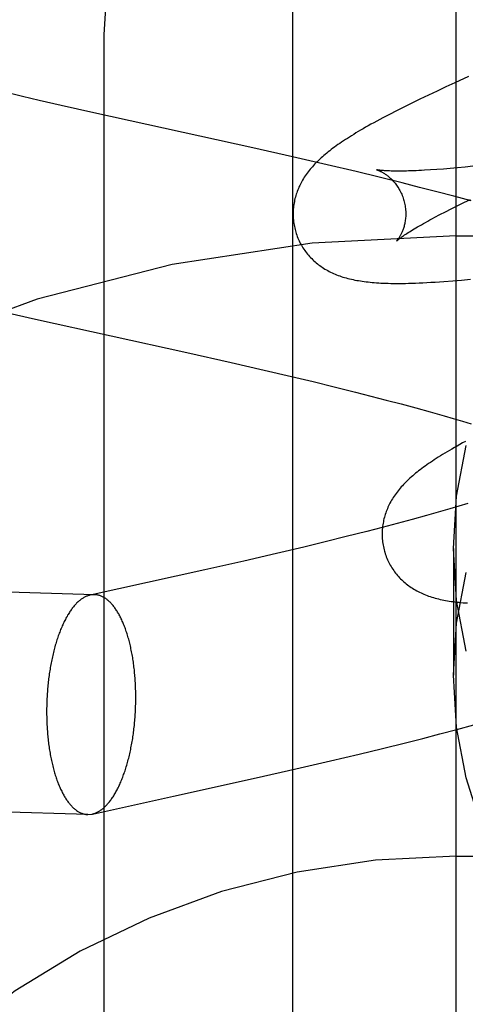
# Model space of a CAD drawing. Header units: inches. Extents: x 0 to 268, y 0 to 174.
# Tile 32 of 71: x 93.3598 to 93.4389, y 88.6629 to 88.8375. Entities that reach past the tile are written whole.
import ezdxf

# ---------------------------------------------------------------- set-up
doc = ezdxf.new("R2010")
doc.units = ezdxf.units.IN
doc.header["$LTSCALE"] = 14.749625
doc.header["$MEASUREMENT"] = 0
doc.linetypes.add('HIDDEN', pattern=[0.2, 0.1, -0.1])
doc.layers.add('DEFAULT_2', color=8, linetype='HIDDEN')
doc.layers.add('RIGHTHAND_DOOR_ASSEMBLY', color=7, linetype='CONTINUOUS')

msp = doc.modelspace()

# ---------------------------------------------------------------- linework, layer by layer
at = {"layer": 'DEFAULT_2', "color": 8, "linetype": 'HIDDEN'}
for p, q in [((93.4373, 85.43999), (93.4373, 90.94049)), ((93.3748, 88.09183), (93.3748, 88.83488)), ((93.43951, 88.82742), (93.43705, 88.82631)), ((93.43546, 88.82558), (93.4339, 88.82486)), ((93.43705, 88.82631), (93.43546, 88.82558)), ((93.36032, 88.8239), (93.35751, 88.82458)), ((93.36329, 88.82321), (93.36032, 88.8239)), ((93.36719, 88.82231), (93.36329, 88.82321)), ((93.43086, 88.82342), (93.4294, 88.82271)), ((93.43236, 88.82414), (93.43086, 88.82342)), ((93.4339, 88.82486), (93.43236, 88.82414)), ((93.373, 88.82101), (93.36719, 88.82231)), ((93.42801, 88.82202), (93.42669, 88.82136)), ((93.4294, 88.82271), (93.42801, 88.82202)), ((93.4012, 88.81479), (93.373, 88.82101)), ((93.42669, 88.82136), (93.42545, 88.82072)), ((93.40827, 88.81319), (93.4012, 88.81479)), ((93.41439, 88.81178), (93.40827, 88.81319)), ((93.41952, 88.81057), (93.41439, 88.81178)), ((93.43384, 88.81094), (93.43272, 88.81086)), ((93.43502, 88.81103), (93.43384, 88.81094)), ((93.43625, 88.81113), (93.43502, 88.81103)), ((93.43754, 88.81125), (93.43625, 88.81113)), ((93.43888, 88.81138), (93.43754, 88.81125)), ((93.44027, 88.81152), (93.43888, 88.81138)), ((93.42363, 88.80957), (93.41952, 88.81057)), ((93.42773, 88.80856), (93.42363, 88.80957)), ((93.4308, 88.80778), (93.42773, 88.80856)), ((93.43386, 88.807), (93.4308, 88.80778)), ((93.4369, 88.8062), (93.43386, 88.807)), ((93.43993, 88.80538), (93.4369, 88.8062)), ((93.43539, 88.80345), (93.43641, 88.80397)), ((93.43641, 88.80397), (93.4375, 88.80451)), ((93.4375, 88.80451), (93.43863, 88.80507)), ((93.43863, 88.80507), (93.43982, 88.80564)), ((93.4335, 88.80246), (93.43441, 88.80294)), ((93.43441, 88.80294), (93.43539, 88.80345)), ((93.4373, 88.79916), (93.9373, 88.79916)), ((93.43668, 88.79119), (93.43826, 88.79133)), ((93.43826, 88.79133), (93.43986, 88.79147)), ((93.35717, 88.78562), (93.36262, 88.78439)), ((93.36262, 88.78439), (93.38948, 88.77847)), ((93.38948, 88.77847), (93.39734, 88.7767)), ((93.39734, 88.7767), (93.40321, 88.77536)), ((93.40321, 88.77536), (93.40806, 88.77422)), ((93.40806, 88.77422), (93.41189, 88.77331)), ((93.41189, 88.77331), (93.41567, 88.77239)), ((93.41567, 88.77239), (93.4194, 88.77146)), ((93.4194, 88.77146), (93.42215, 88.77076)), ((93.42215, 88.77076), (93.42486, 88.77005)), ((93.42486, 88.77005), (93.42751, 88.76935)), ((93.42751, 88.76935), (93.43012, 88.76864)), ((93.43012, 88.76864), (93.43267, 88.76794)), ((93.43267, 88.76794), (93.43516, 88.76723)), ((93.43516, 88.76723), (93.43679, 88.76676)), ((93.43679, 88.76676), (93.43839, 88.76629)), ((93.43839, 88.76629), (93.43995, 88.76582)), ((93.43934, 88.75168), (93.43776, 88.75121)), ((93.43452, 88.75027), (93.43202, 88.74956)), ((93.43616, 88.75074), (93.43452, 88.75027)), ((93.43776, 88.75121), (93.43616, 88.75074)), ((93.42684, 88.74815), (93.42417, 88.74745)), ((93.42946, 88.74886), (93.42684, 88.74815)), ((93.43202, 88.74956), (93.42946, 88.74886)), ((93.42146, 88.74675), (93.41778, 88.74582)), ((93.42417, 88.74745), (93.42146, 88.74675)), ((93.41403, 88.74489), (93.41023, 88.74397)), ((93.41778, 88.74582), (93.41403, 88.74489)), ((93.40542, 88.74284), (93.39958, 88.74149)), ((93.41023, 88.74397), (93.40542, 88.74284)), ((93.4368, 88.74374), (93.4368, 88.72125)), ((93.37313, 88.73552), (93.16565, 88.74196)), ((93.39958, 88.74149), (93.39271, 88.73994)), ((93.39271, 88.73994), (93.37232, 88.73544)), ((93.37313, 88.73552), (93.37232, 88.73544)), ((93.4344, 88.71083), (93.43743, 88.71163)), ((93.43743, 88.71163), (93.44045, 88.71244)), ((93.42829, 88.70926), (93.43135, 88.71004)), ((93.43135, 88.71004), (93.4344, 88.71083)), ((93.4201, 88.70725), (93.4242, 88.70825)), ((93.4242, 88.70825), (93.42829, 88.70926)), ((93.41498, 88.70604), (93.4201, 88.70725)), ((93.40179, 88.70302), (93.40886, 88.70462)), ((93.40886, 88.70462), (93.41498, 88.70604)), ((93.37192, 88.69653), (93.16444, 88.70298)), ((93.38714, 88.69979), (93.40179, 88.70302)), ((93.37273, 88.69661), (93.38714, 88.69979)), ((93.37192, 88.69653), (93.37273, 88.69661)), ((93.4373, 88.68916), (93.9373, 88.68916))]:
    msp.add_line(p, q, dxfattribs=at)
for points in [[(93.3748, 88.83488), (93.37543, 88.84449), (93.37733, 88.85395), (93.38046, 88.86309), (93.38478, 88.87175), (93.39021, 88.87979), (93.39667, 88.88707), (93.40404, 88.89347), (93.41221, 88.89886), (93.42102, 88.90316), (93.43033, 88.90629), (93.43998, 88.90818), (93.4498, 88.90882)], [(93.42545, 88.82072), (93.42485, 88.82041), (93.42428, 88.82011), (93.42373, 88.81981), (93.42319, 88.81952), (93.42267, 88.81924), (93.42217, 88.81896), (93.42169, 88.81869), (93.42122, 88.81843), (93.42077, 88.81817), (93.42034, 88.81791), (93.41991, 88.81766), (93.41951, 88.81742), (93.41911, 88.81718), (93.41872, 88.81694), (93.41835, 88.8167), (93.41799, 88.81647), (93.41764, 88.81625), (93.41729, 88.81602), (93.41696, 88.8158), (93.41663, 88.81557), (93.41632, 88.81536), (93.41601, 88.81514), (93.41571, 88.81492), (93.41542, 88.81471), (93.41513, 88.81449), (93.41486, 88.81428), (93.41458, 88.81406), (93.41432, 88.81385), (93.41406, 88.81363), (93.4138, 88.81342)], [(93.4138, 88.81342), (93.41356, 88.8132), (93.41331, 88.81299), (93.41308, 88.81277), (93.41285, 88.81255), (93.41262, 88.81233), (93.4124, 88.81211), (93.41218, 88.81189), (93.41198, 88.81166), (93.41177, 88.81144), (93.41157, 88.81121), (93.41138, 88.81098), (93.41119, 88.81075), (93.41101, 88.81051), (93.41084, 88.81028), (93.41067, 88.81004), (93.4105, 88.80981), (93.41034, 88.80956), (93.41019, 88.80932), (93.41004, 88.80908), (93.4099, 88.80883), (93.40977, 88.80858), (93.40964, 88.80833), (93.40952, 88.80808), (93.4094, 88.80783), (93.40929, 88.80758), (93.40919, 88.80733), (93.40909, 88.80707), (93.409, 88.80682), (93.40891, 88.80656), (93.40883, 88.80631), (93.40876, 88.80604), (93.40869, 88.80578), (93.40863, 88.80552), (93.40858, 88.80525), (93.40853, 88.80498), (93.40848, 88.80471), (93.40844, 88.80444), (93.40841, 88.80417), (93.40839, 88.80389), (93.40837, 88.80362), (93.40836, 88.80334), (93.40836, 88.80306), (93.40836, 88.80278), (93.40837, 88.80251), (93.40839, 88.80223), (93.40841, 88.80195), (93.40844, 88.80167), (93.40848, 88.80139), (93.40852, 88.80112), (93.40858, 88.80084), (93.40864, 88.80057), (93.4087, 88.80029), (93.40876, 88.80006)], [(93.42319, 88.81088), (93.42318, 88.81089), (93.42317, 88.81089), (93.42317, 88.81089), (93.42319, 88.81088), (93.42321, 88.81088), (93.42324, 88.81087), (93.42328, 88.81086), (93.42332, 88.81084), (93.42337, 88.81083), (93.42343, 88.81081), (93.42349, 88.81078), (93.42355, 88.81076), (93.42363, 88.81073), (93.4237, 88.81069), (93.42378, 88.81066), (93.42387, 88.81061), (93.42396, 88.81057), (93.42405, 88.81052), (93.42415, 88.81047), (93.42425, 88.81041), (93.42436, 88.81035), (93.42446, 88.81029), (93.42457, 88.81022), (93.42469, 88.81014), (93.4248, 88.81006), (93.42492, 88.80998), (93.42504, 88.80989), (93.42516, 88.8098), (93.42529, 88.80969), (93.42541, 88.80959), (93.42554, 88.80948), (93.42567, 88.80936), (93.4258, 88.80923), (93.42593, 88.8091), (93.42606, 88.80896), (93.42619, 88.80882), (93.42633, 88.80866), (93.42646, 88.8085), (93.42659, 88.80834), (93.42671, 88.80816), (93.42684, 88.80798), (93.42697, 88.8078), (93.42709, 88.8076), (93.4272, 88.80741), (93.42732, 88.8072), (93.42743, 88.80699), (93.42753, 88.80677), (93.42763, 88.80655), (93.42773, 88.80633), (93.42781, 88.8061), (93.4279, 88.80586), (93.42797, 88.80563), (93.42803, 88.80542)], [(93.43272, 88.81086), (93.43166, 88.8108), (93.43116, 88.81077), (93.43067, 88.81075), (93.43019, 88.81073), (93.42973, 88.81071), (93.42929, 88.81069), (93.42886, 88.81068), (93.42845, 88.81067), (93.42805, 88.81066), (93.42767, 88.81065), (93.42731, 88.81065), (93.42696, 88.81065), (93.42663, 88.81065), (93.42631, 88.81066), (93.42601, 88.81066), (93.42573, 88.81067), (93.42546, 88.81068), (93.42521, 88.81069), (93.42498, 88.8107), (93.42476, 88.81071), (93.42456, 88.81072), (93.42437, 88.81074), (93.4242, 88.81075), (93.42404, 88.81077), (93.4239, 88.81078), (93.42377, 88.8108), (93.42365, 88.81081), (93.42355, 88.81082), (93.42346, 88.81084), (93.42339, 88.81085), (93.42332, 88.81086), (93.42327, 88.81087), (93.42323, 88.81088), (93.4232, 88.81088), (93.42319, 88.81088)], [(93.42803, 88.80542), (93.42809, 88.80521), (93.42815, 88.80497), (93.4282, 88.80472), (93.42824, 88.80448), (93.42827, 88.80424), (93.4283, 88.804), (93.42832, 88.80376), (93.42834, 88.80352), (93.42835, 88.80329), (93.42835, 88.80306), (93.42835, 88.80283), (93.42834, 88.8026), (93.42832, 88.80238), (93.4283, 88.80217), (93.42827, 88.80196), (93.42824, 88.80176), (93.42821, 88.80156), (93.42817, 88.80137), (93.42813, 88.80118), (93.42809, 88.801), (93.42804, 88.80082), (93.42799, 88.80066), (93.42794, 88.80049), (93.42789, 88.80034), (93.42783, 88.80019), (93.42778, 88.80004), (93.42772, 88.7999), (93.42766, 88.79977), (93.4276, 88.79964), (93.42755, 88.79952), (93.42749, 88.7994), (93.42743, 88.79929), (93.42737, 88.79919), (93.42731, 88.79909), (93.42726, 88.79899), (93.4272, 88.7989), (93.42715, 88.79882), (93.4271, 88.79874), (93.42704, 88.79867), (93.427, 88.7986), (93.42695, 88.79854), (93.42691, 88.79848), (93.42687, 88.79843), (93.42683, 88.79838), (93.42679, 88.79834), (93.42677, 88.79831), (93.42674, 88.79828), (93.42672, 88.79825), (93.4267, 88.79824), (93.42669, 88.79823), (93.42669, 88.79822)], [(93.42669, 88.79822), (93.4267, 88.79823), (93.42671, 88.79825), (93.42674, 88.79827), (93.42677, 88.7983), (93.42681, 88.79833), (93.42686, 88.79837), (93.42692, 88.79842), (93.42699, 88.79848), (93.42707, 88.79855), (93.42716, 88.79862), (93.42727, 88.7987), (93.42738, 88.79878), (93.42751, 88.79888), (93.42765, 88.79898), (93.4278, 88.79909), (93.42797, 88.7992), (93.42815, 88.79933), (93.42835, 88.79946), (93.42856, 88.7996), (93.42878, 88.79974), (93.42902, 88.7999), (93.42928, 88.80006), (93.42955, 88.80022), (93.42983, 88.8004), (93.43013, 88.80058), (93.43045, 88.80076), (93.43078, 88.80095), (93.43112, 88.80115), (93.43148, 88.80136), (93.43185, 88.80157), (93.43224, 88.80178), (93.43265, 88.802), (93.43307, 88.80223), (93.4335, 88.80246)], [(93.40876, 88.80006), (93.40883, 88.79983), (93.40891, 88.79957), (93.409, 88.7993), (93.4091, 88.79904), (93.40921, 88.79878), (93.40932, 88.79852), (93.40943, 88.79827), (93.40956, 88.79802), (93.40969, 88.79777), (93.40982, 88.79753), (93.40996, 88.79729), (93.41011, 88.79705), (93.41026, 88.79682), (93.41042, 88.79659), (93.41058, 88.79637), (93.41075, 88.79615), (93.41092, 88.79594), (93.4111, 88.79573), (93.41128, 88.79552), (93.41146, 88.79532), (93.41165, 88.79513), (93.41185, 88.79494), (93.41204, 88.79476), (93.41224, 88.79457), (93.41245, 88.7944), (93.41266, 88.79423), (93.41287, 88.79406), (93.41309, 88.7939), (93.41331, 88.79374), (93.41354, 88.79359), (93.41377, 88.79344), (93.41401, 88.79329), (93.41426, 88.79314), (93.41451, 88.79301), (93.41476, 88.79287), (93.41502, 88.79274), (93.41528, 88.79262), (93.41554, 88.7925), (93.41581, 88.79238), (93.41608, 88.79227), (93.41635, 88.79217), (93.41663, 88.79206), (93.41691, 88.79197), (93.4172, 88.79187), (93.41749, 88.79179), (93.41779, 88.7917), (93.41809, 88.79162), (93.41839, 88.79155), (93.41869, 88.79147), (93.419, 88.79141), (93.41932, 88.79134), (93.41964, 88.79128), (93.41996, 88.79123), (93.42029, 88.79117), (93.42062, 88.79112), (93.42096, 88.79108), (93.42131, 88.79103), (93.42166, 88.79099), (93.42202, 88.79096), (93.42239, 88.79092), (93.42276, 88.79089), (93.42315, 88.79086), (93.42355, 88.79084), (93.42395, 88.79081), (93.42437, 88.79079), (93.42481, 88.79078), (93.42525, 88.79076), (93.42572, 88.79075), (93.42619, 88.79075), (93.42669, 88.79074), (93.4272, 88.79074), (93.42773, 88.79075), (93.42828, 88.79075), (93.42885, 88.79076), (93.42944, 88.79078), (93.43006, 88.7908), (93.43071, 88.79082), (93.43139, 88.79085), (93.43209, 88.79089), (93.43282, 88.79093), (93.43356, 88.79097), (93.43433, 88.79102), (93.43511, 88.79107), (93.43668, 88.79119)], [(93.43896, 88.76272), (93.43844, 88.76243), (93.43794, 88.76216), (93.43746, 88.76189), (93.437, 88.76162), (93.43655, 88.76136), (93.43611, 88.76111), (93.43569, 88.76086), (93.43528, 88.76062), (93.43488, 88.76037), (93.4345, 88.76014), (93.43412, 88.7599), (93.43376, 88.75967), (93.43341, 88.75944), (93.43307, 88.75922), (93.43273, 88.75899), (93.43241, 88.75877), (93.43209, 88.75855), (93.43179, 88.75834), (93.43149, 88.75812), (93.4312, 88.7579), (93.43091, 88.75769), (93.43063, 88.75748), (93.43036, 88.75726), (93.4301, 88.75705), (93.42984, 88.75683), (93.42959, 88.75662)], [(93.4368, 88.74374), (93.43738, 88.75298), (93.43906, 88.76196)], [(93.42959, 88.75662), (93.42934, 88.7564), (93.4291, 88.75619), (93.42886, 88.75597), (93.42863, 88.75575), (93.4284, 88.75553), (93.42818, 88.75531), (93.42797, 88.75509), (93.42776, 88.75486), (93.42756, 88.75464), (93.42736, 88.75441), (93.42716, 88.75418), (93.42698, 88.75395), (93.4268, 88.75372), (93.42662, 88.75348), (93.42645, 88.75325), (93.42629, 88.75301), (93.42613, 88.75277), (93.42598, 88.75252), (93.42583, 88.75228), (93.42569, 88.75203), (93.42555, 88.75178), (93.42543, 88.75153), (93.4253, 88.75128), (93.42519, 88.75103), (93.42508, 88.75078), (93.42498, 88.75053), (93.42488, 88.75028), (93.42479, 88.75002), (93.4247, 88.74977), (93.42462, 88.74951), (93.42455, 88.74925), (93.42448, 88.74899), (93.42442, 88.74872), (93.42437, 88.74846), (93.42432, 88.74819), (93.42427, 88.74792), (93.42423, 88.74765), (93.4242, 88.74737), (93.42418, 88.7471), (93.42416, 88.74682), (93.42415, 88.74655), (93.42415, 88.74627), (93.42415, 88.74599), (93.42416, 88.74571), (93.42418, 88.74544), (93.4242, 88.74516), (93.42423, 88.74488), (93.42427, 88.7446), (93.42432, 88.74433), (93.42437, 88.74405), (93.42443, 88.74378), (93.42449, 88.7435), (93.42455, 88.74327)], [(93.42455, 88.74327), (93.42462, 88.74304), (93.4247, 88.74278), (93.4248, 88.74251), (93.42489, 88.74225), (93.425, 88.74199), (93.42511, 88.74173), (93.42522, 88.74148), (93.42535, 88.74123), (93.42548, 88.74098), (93.42561, 88.74074), (93.42575, 88.7405), (93.4259, 88.74026), (93.42605, 88.74003), (93.42621, 88.7398), (93.42637, 88.73958), (93.42654, 88.73936), (93.42671, 88.73915), (93.42688, 88.73894), (93.42706, 88.73874), (93.42725, 88.73854), (93.42744, 88.73834), (93.42763, 88.73815), (93.42783, 88.73797), (93.42803, 88.73779), (93.42823, 88.73761), (93.42844, 88.73744), (93.42866, 88.73728), (93.42887, 88.73711), (93.4291, 88.73696), (93.42932, 88.7368), (93.42956, 88.73665), (93.4298, 88.7365), (93.43004, 88.73636), (93.43029, 88.73622), (93.43054, 88.73609), (93.4308, 88.73596), (93.43106, 88.73583), (93.43132, 88.73571), (93.43158, 88.7356), (93.43186, 88.73549), (93.43213, 88.73538), (93.43241, 88.73528), (93.43269, 88.73518), (93.43298, 88.73509), (93.43327, 88.735), (93.43356, 88.73492), (93.43386, 88.73483), (93.43416, 88.73476), (93.43447, 88.73469), (93.43478, 88.73462), (93.43509, 88.73455), (93.43541, 88.73449), (93.43573, 88.73444), (93.43606, 88.73438), (93.43639, 88.73433), (93.43673, 88.73429), (93.43707, 88.73424), (93.43742, 88.7342), (93.43778, 88.73417), (93.43814, 88.73413), (93.43851, 88.7341), (93.43889, 88.73407), (93.43928, 88.73405)], [(93.43906, 88.72551), (93.43738, 88.73449), (93.4368, 88.74374)], [(93.4368, 88.72125), (93.43738, 88.73049), (93.43906, 88.73947)], [(93.37232, 88.73544), (93.37228, 88.73543), (93.37216, 88.7354), (93.37205, 88.73537), (93.37193, 88.73533), (93.37181, 88.73528), (93.37169, 88.73524), (93.37157, 88.73519), (93.37145, 88.73513), (93.37133, 88.73507), (93.37121, 88.735), (93.3711, 88.73493), (93.37098, 88.73486), (93.37086, 88.73478), (93.37075, 88.7347), (93.37063, 88.73461), (93.37051, 88.73452), (93.3704, 88.73443), (93.37028, 88.73433), (93.37017, 88.73423), (93.37006, 88.73412), (93.36994, 88.73401), (93.36983, 88.73389), (93.36972, 88.73377), (93.36961, 88.73365), (93.3695, 88.73352), (93.36939, 88.73339), (93.36928, 88.73325), (93.36917, 88.73311), (93.36906, 88.73297), (93.36895, 88.73282), (93.36885, 88.73267), (93.36874, 88.73252), (93.36864, 88.73236), (93.36853, 88.73219), (93.36843, 88.73203), (93.36833, 88.73186), (93.36823, 88.73168), (93.36813, 88.73151), (93.36803, 88.73133), (93.36793, 88.73114), (93.36783, 88.73095), (93.36774, 88.73076), (93.36764, 88.73057), (93.36755, 88.73037), (93.36746, 88.73017), (93.36737, 88.72997), (93.36728, 88.72976), (93.36719, 88.72955), (93.3671, 88.72933), (93.36701, 88.72912), (93.36693, 88.7289), (93.36684, 88.72868), (93.36676, 88.72845), (93.36668, 88.72822), (93.3666, 88.72799), (93.36652, 88.72776), (93.36644, 88.72752), (93.36637, 88.72728), (93.36629, 88.72704), (93.36622, 88.7268), (93.36615, 88.72655), (93.36608, 88.7263), (93.36601, 88.72605), (93.36594, 88.7258), (93.36588, 88.72554), (93.36581, 88.72528), (93.36575, 88.72502), (93.36569, 88.72476), (93.36563, 88.7245), (93.36557, 88.72423), (93.36552, 88.72396), (93.36546, 88.72369), (93.36541, 88.72342), (93.36536, 88.72315), (93.36531, 88.72287), (93.36526, 88.7226), (93.36521, 88.72232), (93.36517, 88.72204), (93.36513, 88.72176), (93.36508, 88.72148), (93.36504, 88.72119), (93.36501, 88.72091), (93.36497, 88.72062), (93.36493, 88.72034), (93.3649, 88.72005), (93.36487, 88.71976), (93.36484, 88.71947), (93.36481, 88.71918), (93.36479, 88.71889), (93.36476, 88.7186), (93.36474, 88.7183), (93.36472, 88.71801), (93.3647, 88.71772), (93.36468, 88.71743), (93.36467, 88.71713), (93.36466, 88.71684), (93.36464, 88.71654), (93.36463, 88.71625), (93.36463, 88.71595), (93.36462, 88.71566), (93.36461, 88.71537), (93.36461, 88.71507), (93.36461, 88.71478)], [(93.38044, 88.71727), (93.38043, 88.71757), (93.38043, 88.71786), (93.38043, 88.71815), (93.38042, 88.71844), (93.38041, 88.71874), (93.3804, 88.71903), (93.38039, 88.71932), (93.38038, 88.71961), (93.38036, 88.7199), (93.38034, 88.72019), (93.38033, 88.72047), (93.38031, 88.72076), (93.38028, 88.72104), (93.38026, 88.72133), (93.38023, 88.72161), (93.38021, 88.72189), (93.38018, 88.72217), (93.38014, 88.72245), (93.38011, 88.72273), (93.38008, 88.723), (93.38004, 88.72328), (93.38, 88.72355), (93.37996, 88.72382), (93.37992, 88.72409), (93.37988, 88.72436), (93.37983, 88.72462), (93.37979, 88.72489), (93.37974, 88.72515), (93.37969, 88.72541), (93.37964, 88.72566), (93.37958, 88.72592), (93.37953, 88.72617), (93.37947, 88.72642), (93.37941, 88.72667), (93.37935, 88.72691), (93.37929, 88.72716), (93.37923, 88.7274), (93.37917, 88.72763), (93.3791, 88.72787), (93.37903, 88.7281), (93.37897, 88.72833), (93.3789, 88.72856), (93.37882, 88.72878), (93.37875, 88.729), (93.37868, 88.72922), (93.3786, 88.72944), (93.37852, 88.72965), (93.37845, 88.72986), (93.37837, 88.73006), (93.37828, 88.73027), (93.3782, 88.73047), (93.37812, 88.73066), (93.37803, 88.73085), (93.37795, 88.73104), (93.37786, 88.73123), (93.37777, 88.73141), (93.37768, 88.73159), (93.37759, 88.73177), (93.3775, 88.73194), (93.3774, 88.73211), (93.37731, 88.73227), (93.37721, 88.73243), (93.37712, 88.73259), (93.37702, 88.73274), (93.37692, 88.73289), (93.37682, 88.73304), (93.37672, 88.73318), (93.37662, 88.73332), (93.37651, 88.73345), (93.37641, 88.73358), (93.37631, 88.73371), (93.3762, 88.73383), (93.37609, 88.73395), (93.37599, 88.73406), (93.37588, 88.73417), (93.37577, 88.73428), (93.37566, 88.73438), (93.37555, 88.73447), (93.37544, 88.73457), (93.37533, 88.73466), (93.37522, 88.73474), (93.3751, 88.73482), (93.37499, 88.7349), (93.37488, 88.73497), (93.37476, 88.73504), (93.37465, 88.7351), (93.37453, 88.73516), (93.37442, 88.73521), (93.3743, 88.73526), (93.37418, 88.73531), (93.37407, 88.73535), (93.37395, 88.73538), (93.37383, 88.73542), (93.37371, 88.73544), (93.3736, 88.73547), (93.37348, 88.73549), (93.37336, 88.7355), (93.37324, 88.73551), (93.37313, 88.73552)], [(93.47049, 88.65857), (93.46308, 88.66425), (93.45641, 88.67075), (93.45061, 88.67799), (93.44573, 88.68586), (93.44187, 88.69425), (93.43906, 88.70302), (93.43738, 88.712), (93.4368, 88.72125)], [(93.37273, 88.69661), (93.37276, 88.69662), (93.37288, 88.69665), (93.373, 88.69668), (93.37312, 88.69672), (93.37324, 88.69677), (93.37336, 88.69681), (93.37348, 88.69687), (93.3736, 88.69692), (93.37371, 88.69698), (93.37383, 88.69705), (93.37395, 88.69712), (93.37407, 88.69719), (93.37418, 88.69727), (93.3743, 88.69735), (93.37442, 88.69744), (93.37453, 88.69753), (93.37465, 88.69762), (93.37476, 88.69772), (93.37488, 88.69783), (93.37499, 88.69793), (93.3751, 88.69804), (93.37522, 88.69816), (93.37533, 88.69828), (93.37544, 88.6984), (93.37555, 88.69853), (93.37566, 88.69866), (93.37577, 88.6988), (93.37588, 88.69894), (93.37599, 88.69908), (93.37609, 88.69923), (93.3762, 88.69938), (93.37631, 88.69954), (93.37641, 88.69969), (93.37651, 88.69986), (93.37662, 88.70002), (93.37672, 88.70019), (93.37682, 88.70037), (93.37692, 88.70054), (93.37702, 88.70073), (93.37712, 88.70091), (93.37721, 88.7011), (93.37731, 88.70129), (93.3774, 88.70148), (93.3775, 88.70168), (93.37759, 88.70188), (93.37768, 88.70209), (93.37777, 88.70229), (93.37786, 88.7025), (93.37795, 88.70272), (93.37803, 88.70293), (93.37812, 88.70315), (93.3782, 88.70338), (93.37828, 88.7036), (93.37837, 88.70383), (93.37845, 88.70406), (93.37852, 88.70429), (93.3786, 88.70453), (93.37868, 88.70477), (93.37875, 88.70501), (93.37882, 88.70526), (93.3789, 88.7055), (93.37897, 88.70575), (93.37903, 88.706), (93.3791, 88.70626), (93.37917, 88.70651), (93.37923, 88.70677), (93.37929, 88.70703), (93.37935, 88.70729), (93.37941, 88.70756), (93.37947, 88.70782), (93.37953, 88.70809), (93.37958, 88.70836), (93.37964, 88.70863), (93.37969, 88.7089), (93.37974, 88.70918), (93.37979, 88.70946), (93.37983, 88.70973), (93.37988, 88.71001), (93.37992, 88.71029), (93.37996, 88.71058), (93.38, 88.71086), (93.38004, 88.71114), (93.38008, 88.71143), (93.38011, 88.71172), (93.38014, 88.712), (93.38018, 88.71229), (93.38021, 88.71258), (93.38023, 88.71287), (93.38026, 88.71316), (93.38028, 88.71345), (93.38031, 88.71375), (93.38033, 88.71404), (93.38034, 88.71433), (93.38036, 88.71463), (93.38038, 88.71492), (93.38039, 88.71521), (93.3804, 88.71551), (93.38041, 88.7158), (93.38042, 88.7161), (93.38043, 88.71639), (93.38043, 88.71669), (93.38043, 88.71698), (93.38044, 88.71727)], [(93.36461, 88.71478), (93.36461, 88.71448), (93.36461, 88.71419), (93.36462, 88.7139), (93.36463, 88.71361), (93.36463, 88.71331), (93.36464, 88.71302), (93.36466, 88.71273), (93.36467, 88.71244), (93.36468, 88.71215), (93.3647, 88.71187), (93.36472, 88.71158), (93.36474, 88.71129), (93.36476, 88.71101), (93.36479, 88.71072), (93.36481, 88.71044), (93.36484, 88.71016), (93.36487, 88.70988), (93.3649, 88.7096), (93.36493, 88.70932), (93.36497, 88.70905), (93.36501, 88.70877), (93.36504, 88.7085), (93.36508, 88.70823), (93.36513, 88.70796), (93.36517, 88.70769), (93.36521, 88.70743), (93.36526, 88.70717), (93.36531, 88.7069), (93.36536, 88.70665), (93.36541, 88.70639), (93.36546, 88.70613), (93.36552, 88.70588), (93.36557, 88.70563), (93.36563, 88.70538), (93.36569, 88.70514), (93.36575, 88.70489), (93.36581, 88.70465), (93.36588, 88.70442), (93.36594, 88.70418), (93.36601, 88.70395), (93.36608, 88.70372), (93.36615, 88.70349), (93.36622, 88.70327), (93.36629, 88.70305), (93.36637, 88.70283), (93.36644, 88.70261), (93.36652, 88.7024), (93.3666, 88.70219), (93.36668, 88.70199), (93.36676, 88.70178), (93.36684, 88.70159), (93.36693, 88.70139), (93.36701, 88.7012), (93.3671, 88.70101), (93.36719, 88.70082), (93.36728, 88.70064), (93.36737, 88.70046), (93.36746, 88.70028), (93.36755, 88.70011), (93.36764, 88.69994), (93.36774, 88.69978), (93.36783, 88.69962), (93.36793, 88.69946), (93.36803, 88.69931), (93.36813, 88.69916), (93.36823, 88.69901), (93.36833, 88.69887), (93.36843, 88.69873), (93.36853, 88.6986), (93.36864, 88.69847), (93.36874, 88.69834), (93.36885, 88.69822), (93.36895, 88.6981), (93.36906, 88.69799), (93.36917, 88.69788), (93.36928, 88.69778), (93.36939, 88.69767), (93.3695, 88.69758), (93.36961, 88.69748), (93.36972, 88.6974), (93.36983, 88.69731), (93.36994, 88.69723), (93.37006, 88.69715), (93.37017, 88.69708), (93.37028, 88.69702), (93.3704, 88.69695), (93.37051, 88.69689), (93.37063, 88.69684), (93.37075, 88.69679), (93.37086, 88.69674), (93.37098, 88.6967), (93.3711, 88.69667), (93.37121, 88.69663), (93.37133, 88.69661), (93.37145, 88.69658), (93.37157, 88.69656), (93.37169, 88.69655), (93.37181, 88.69654), (93.37192, 88.69653)]]:
    msp.add_lwpolyline(points, dxfattribs=at)
for radius in [0.25, 0.14]:
    msp.add_arc((93.4373, 88.54916), radius, 90, 270, dxfattribs=at)
at = {"layer": 'RIGHTHAND_DOOR_ASSEMBLY', "color": 3, "linetype": 'Continuous'}
msp.add_line((93.4083, 78.15716), (93.4083, 98.65716), dxfattribs=at)

doc.saveas('drawing.dxf')
